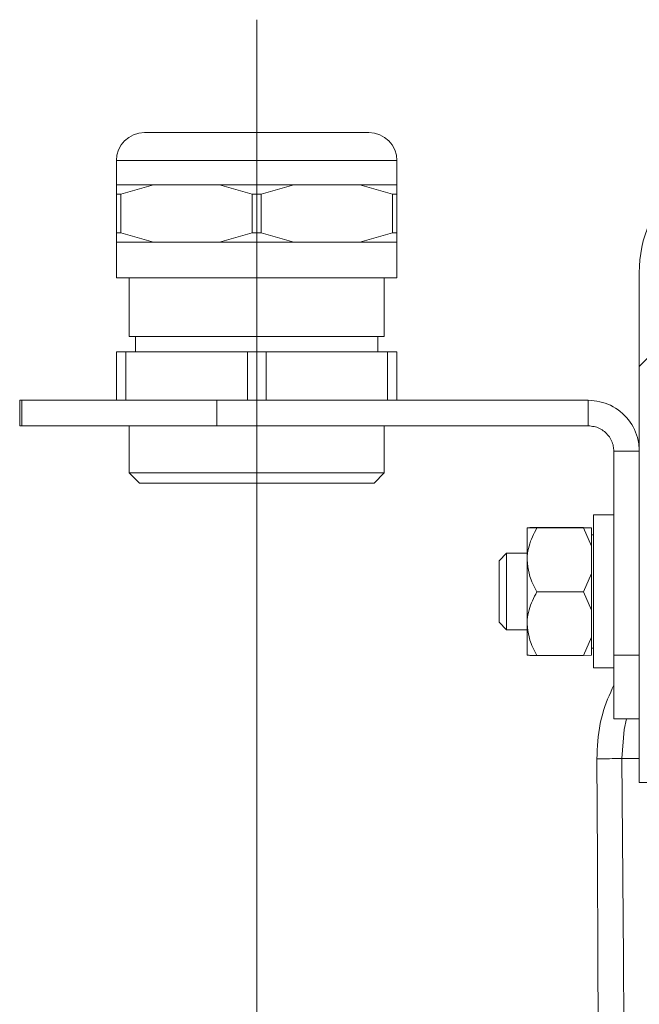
# Model space of a CAD drawing. Extents: x 193 to 943, y 26 to 526.
# Tile 108 of 207: x 351.48 to 352.69, y 107.47 to 109.4. Entities that reach past the tile are written whole.
import ezdxf

# ---------------------------------------------------------------- set-up
doc = ezdxf.new("R2010")
doc.units = 0
doc.layers.get('0').update_dxf_attribs({"lineweight": 25})
doc.layers.add('KG4_HLS_SYA', color=7, linetype='Continuous', lineweight=25)

# ---------------------------------------------------------------- blocks, each defined once
blk = doc.blocks.new('Kreis-A069HVRC7N', base_point=(351.6662, 109.124))
at = {"color": 0, "lineweight": -2}
blk.add_ellipse((351.7212, 109.124), major_axis=(0, 0.055), ratio=1, start_param=0, end_param=1.570796, dxfattribs=at)
blk = doc.blocks.new('Kreis-A069HVRE7N', base_point=(352.1612, 109.124))
at = {"color": 0, "lineweight": -2}
blk.add_ellipse((352.1612, 109.124), major_axis=(0.055, 0), ratio=1, start_param=0, end_param=1.570796, dxfattribs=at)
blk = doc.blocks.new('Kreis-A069HW3A7N', base_point=(352.6912, 108.904))
at = {"color": 0, "lineweight": -2}
blk.add_ellipse((352.9412, 108.904), major_axis=(0, 0.25), ratio=1, start_param=0, end_param=1.570796, dxfattribs=at)
blk = doc.blocks.new('Spline-A069HWE47N', base_point=(352.608, 105.6025))
at = {"color": 0, "lineweight": -2}
for p, q in [((352.609, 107.7555), (352.608, 107.9505)), ((352.61, 107.5604), (352.609, 107.7555)), ((352.6109, 107.3651), (352.61, 107.5604)), ((352.6118, 107.1697), (352.6109, 107.3651)), ((352.6127, 106.9742), (352.6118, 107.1697)), ((352.6134, 106.7785), (352.6127, 106.9742)), ((352.6142, 106.5827), (352.6134, 106.7785)), ((352.6149, 106.3869), (352.6142, 106.5827)), ((352.6155, 106.1909), (352.6149, 106.3869)), ((352.6161, 105.9949), (352.6155, 106.1909)), ((352.6166, 105.7987), (352.6161, 105.9949)), ((352.6171, 105.6025), (352.6166, 105.7987))]:
    blk.add_line(p, q, dxfattribs=at)
blk = doc.blocks.new('Spline-A069HWE67N', base_point=(352.608, 107.9505))
at = {"color": 0, "lineweight": -2}
for p, q in [((352.6381, 108.0884), (352.6412, 108.0953)), ((352.6292, 108.0677), (352.6321, 108.0746)), ((352.6321, 108.0746), (352.6351, 108.0815)), ((352.6351, 108.0815), (352.6381, 108.0884)), ((352.6239, 108.0536), (352.6265, 108.0607)), ((352.6265, 108.0607), (352.6292, 108.0677)), ((352.6166, 108.0284), (352.6188, 108.0369)), ((352.6188, 108.0369), (352.6212, 108.0453)), ((352.6212, 108.0453), (352.6239, 108.0536)), ((352.6132, 108.0112), (352.6148, 108.0198)), ((352.6148, 108.0198), (352.6166, 108.0284)), ((352.6108, 107.9939), (352.6119, 108.0026)), ((352.6119, 108.0026), (352.6132, 108.0112)), ((352.6088, 107.9679), (352.6093, 107.9766)), ((352.6093, 107.9766), (352.61, 107.9853)), ((352.61, 107.9853), (352.6108, 107.9939)), ((352.608, 107.9505), (352.6084, 107.9592)), ((352.6084, 107.9592), (352.6088, 107.9679))]:
    blk.add_line(p, q, dxfattribs=at)
blk = doc.blocks.new('Spline-A069HWPA7N', base_point=(351.9412, 108.894))
at = {"color": 0, "lineweight": -2}
for p, q in [((351.9502, 108.894), (351.9412, 108.894)), ((351.9592, 108.894), (351.9502, 108.894)), ((351.9682, 108.894), (351.9592, 108.894)), ((351.9771, 108.894), (351.9682, 108.894)), ((351.986, 108.894), (351.9771, 108.894)), ((351.9949, 108.894), (351.986, 108.894)), ((352.0037, 108.894), (351.9949, 108.894)), ((352.0124, 108.894), (352.0037, 108.894)), ((352.021, 108.894), (352.0124, 108.894)), ((352.0296, 108.894), (352.021, 108.894)), ((352.0381, 108.894), (352.0296, 108.894)), ((352.0464, 108.894), (352.0381, 108.894)), ((352.0547, 108.894), (352.0464, 108.894)), ((352.0628, 108.894), (352.0547, 108.894)), ((352.0708, 108.894), (352.0628, 108.894)), ((352.0787, 108.894), (352.0708, 108.894)), ((352.0864, 108.894), (352.0787, 108.894)), ((352.094, 108.894), (352.0864, 108.894)), ((352.1014, 108.894), (352.094, 108.894)), ((352.1086, 108.894), (352.1014, 108.894)), ((352.1157, 108.894), (352.1086, 108.894)), ((352.1225, 108.894), (352.1157, 108.894)), ((352.1292, 108.894), (352.1225, 108.894)), ((352.1357, 108.894), (352.1292, 108.894)), ((352.1419, 108.894), (352.1357, 108.894)), ((352.148, 108.894), (352.1419, 108.894)), ((352.1538, 108.894), (352.148, 108.894)), ((352.1594, 108.894), (352.1538, 108.894)), ((352.1647, 108.894), (352.1594, 108.894)), ((352.1699, 108.894), (352.1647, 108.894)), ((352.1747, 108.894), (352.1699, 108.894)), ((352.1793, 108.894), (352.1747, 108.894)), ((352.1837, 108.894), (352.1793, 108.894)), ((352.1878, 108.894), (352.1837, 108.894)), ((352.1917, 108.894), (352.1878, 108.894)), ((352.1953, 108.894), (352.1917, 108.894)), ((352.1986, 108.894), (352.1953, 108.894)), ((352.2017, 108.894), (352.1986, 108.894)), ((352.2045, 108.894), (352.2017, 108.894)), ((352.207, 108.894), (352.2045, 108.894)), ((352.2091, 108.894), (352.207, 108.894)), ((352.2109, 108.894), (352.2091, 108.894)), ((352.2124, 108.894), (352.2109, 108.894)), ((352.2135, 108.894), (352.2124, 108.894)), ((352.2144, 108.894), (352.2135, 108.894)), ((352.2151, 108.894), (352.2144, 108.894)), ((352.2157, 108.894), (352.2151, 108.894)), ((352.2162, 108.894), (352.2157, 108.894))]:
    blk.add_line(p, q, dxfattribs=at)
blk = doc.blocks.new('Spline-A069HWPC7N', base_point=(351.6662, 108.894))
at = {"color": 0, "lineweight": -2}
for p, q in [((351.6667, 108.894), (351.6662, 108.894)), ((351.6673, 108.894), (351.6667, 108.894)), ((351.668, 108.894), (351.6673, 108.894)), ((351.6689, 108.894), (351.668, 108.894)), ((351.67, 108.894), (351.6689, 108.894)), ((351.6715, 108.894), (351.67, 108.894)), ((351.6733, 108.894), (351.6715, 108.894)), ((351.6754, 108.894), (351.6733, 108.894)), ((351.6779, 108.894), (351.6754, 108.894)), ((351.6807, 108.894), (351.6779, 108.894)), ((351.6838, 108.894), (351.6807, 108.894)), ((351.6871, 108.894), (351.6838, 108.894)), ((351.6907, 108.894), (351.6871, 108.894)), ((351.6946, 108.894), (351.6907, 108.894)), ((351.6987, 108.894), (351.6946, 108.894)), ((351.7031, 108.894), (351.6987, 108.894)), ((351.7077, 108.894), (351.7031, 108.894)), ((351.7126, 108.894), (351.7077, 108.894)), ((351.7177, 108.894), (351.7126, 108.894)), ((351.723, 108.894), (351.7177, 108.894)), ((351.7286, 108.894), (351.723, 108.894)), ((351.7344, 108.894), (351.7286, 108.894)), ((351.7405, 108.894), (351.7344, 108.894)), ((351.7468, 108.894), (351.7405, 108.894)), ((351.7532, 108.894), (351.7468, 108.894)), ((351.7599, 108.894), (351.7532, 108.894)), ((351.7668, 108.894), (351.7599, 108.894)), ((351.7738, 108.894), (351.7668, 108.894)), ((351.781, 108.894), (351.7738, 108.894)), ((351.7884, 108.894), (351.781, 108.894)), ((351.796, 108.894), (351.7884, 108.894)), ((351.8037, 108.894), (351.796, 108.894)), ((351.8116, 108.894), (351.8037, 108.894)), ((351.8196, 108.894), (351.8116, 108.894)), ((351.8277, 108.894), (351.8196, 108.894)), ((351.836, 108.894), (351.8277, 108.894)), ((351.8443, 108.894), (351.836, 108.894)), ((351.8528, 108.894), (351.8443, 108.894)), ((351.8614, 108.894), (351.8528, 108.894)), ((351.87, 108.894), (351.8614, 108.894)), ((351.8788, 108.894), (351.87, 108.894)), ((351.8876, 108.894), (351.8788, 108.894)), ((351.8964, 108.894), (351.8876, 108.894)), ((351.9053, 108.894), (351.8964, 108.894)), ((351.9143, 108.894), (351.9053, 108.894)), ((351.9232, 108.894), (351.9143, 108.894)), ((351.9322, 108.894), (351.9232, 108.894)), ((351.9412, 108.894), (351.9322, 108.894))]:
    blk.add_line(p, q, dxfattribs=at)
blk = doc.blocks.new('Spline-A069HWPE7N', base_point=(351.7212, 109.179))
at = {"color": 0, "lineweight": -2}
for p, q in [((351.7227, 109.179), (351.7212, 109.179)), ((351.7244, 109.179), (351.7227, 109.179)), ((351.7264, 109.179), (351.7244, 109.179)), ((351.7291, 109.179), (351.7264, 109.179)), ((351.7324, 109.179), (351.7291, 109.179)), ((351.7367, 109.179), (351.7324, 109.179)), ((351.7394, 109.179), (351.7367, 109.179)), ((351.7424, 109.179), (351.7394, 109.179)), ((351.7457, 109.179), (351.7424, 109.179)), ((351.7493, 109.179), (351.7457, 109.179)), ((351.7531, 109.179), (351.7493, 109.179)), ((351.7571, 109.179), (351.7531, 109.179)), ((351.7613, 109.179), (351.7571, 109.179)), ((351.7658, 109.179), (351.7613, 109.179)), ((351.7705, 109.179), (351.7658, 109.179)), ((351.7753, 109.179), (351.7705, 109.179)), ((351.7804, 109.179), (351.7753, 109.179)), ((351.7856, 109.179), (351.7804, 109.179)), ((351.7911, 109.179), (351.7856, 109.179)), ((351.7967, 109.179), (351.7911, 109.179)), ((351.8025, 109.179), (351.7967, 109.179)), ((351.8084, 109.179), (351.8025, 109.179)), ((351.8146, 109.179), (351.8084, 109.179)), ((351.8208, 109.179), (351.8146, 109.179)), ((351.8271, 109.179), (351.8208, 109.179)), ((351.8335, 109.179), (351.8271, 109.179)), ((351.84, 109.179), (351.8335, 109.179)), ((351.8466, 109.179), (351.84, 109.179)), ((351.8534, 109.179), (351.8466, 109.179)), ((351.8602, 109.179), (351.8534, 109.179)), ((351.8732, 109.179), (351.8602, 109.179)), ((351.8865, 109.179), (351.8732, 109.179)), ((351.9, 109.179), (351.8865, 109.179)), ((351.9136, 109.179), (351.9, 109.179)), ((351.9274, 109.179), (351.9136, 109.179)), ((351.9412, 109.179), (351.9274, 109.179)), ((351.955, 109.179), (351.9412, 109.179)), ((351.9688, 109.179), (351.955, 109.179)), ((351.9825, 109.179), (351.9688, 109.179)), ((351.996, 109.179), (351.9825, 109.179)), ((352.0092, 109.179), (351.996, 109.179)), ((352.0222, 109.179), (352.0092, 109.179)), ((352.029, 109.179), (352.0222, 109.179)), ((352.0358, 109.179), (352.029, 109.179)), ((352.0424, 109.179), (352.0358, 109.179)), ((352.0489, 109.179), (352.0424, 109.179)), ((352.0553, 109.179), (352.0489, 109.179)), ((352.0616, 109.179), (352.0553, 109.179)), ((352.0679, 109.179), (352.0616, 109.179)), ((352.074, 109.179), (352.0679, 109.179)), ((352.0799, 109.179), (352.074, 109.179)), ((352.0857, 109.179), (352.0799, 109.179)), ((352.0913, 109.179), (352.0857, 109.179)), ((352.0968, 109.179), (352.0913, 109.179)), ((352.102, 109.179), (352.0968, 109.179)), ((352.1071, 109.179), (352.102, 109.179)), ((352.1119, 109.179), (352.1071, 109.179)), ((352.1166, 109.179), (352.1119, 109.179)), ((352.1211, 109.179), (352.1166, 109.179)), ((352.1253, 109.179), (352.1211, 109.179)), ((352.1293, 109.179), (352.1253, 109.179)), ((352.1331, 109.179), (352.1293, 109.179)), ((352.1367, 109.179), (352.1331, 109.179)), ((352.14, 109.179), (352.1367, 109.179)), ((352.143, 109.179), (352.14, 109.179)), ((352.1458, 109.179), (352.143, 109.179)), ((352.15, 109.179), (352.1458, 109.179)), ((352.1534, 109.179), (352.15, 109.179)), ((352.156, 109.179), (352.1534, 109.179)), ((352.158, 109.179), (352.156, 109.179)), ((352.1597, 109.179), (352.158, 109.179)), ((352.1612, 109.179), (352.1597, 109.179))]:
    blk.add_line(p, q, dxfattribs=at)
blk = doc.blocks.new('Spline-A069HWPG7N', base_point=(351.9412, 108.779))
at = {"color": 0, "lineweight": -2}
for p, q in [((351.9494, 108.779), (351.9412, 108.779)), ((351.9576, 108.779), (351.9494, 108.779)), ((351.9657, 108.779), (351.9576, 108.779)), ((351.9738, 108.779), (351.9657, 108.779)), ((351.9819, 108.779), (351.9738, 108.779)), ((351.99, 108.779), (351.9819, 108.779)), ((351.998, 108.779), (351.99, 108.779)), ((352.0059, 108.779), (351.998, 108.779)), ((352.0138, 108.779), (352.0059, 108.779)), ((352.0216, 108.779), (352.0138, 108.779)), ((352.0293, 108.779), (352.0216, 108.779)), ((352.0369, 108.779), (352.0293, 108.779)), ((352.0444, 108.779), (352.0369, 108.779)), ((352.0518, 108.779), (352.0444, 108.779)), ((352.0591, 108.779), (352.0518, 108.779)), ((352.0662, 108.779), (352.0591, 108.779)), ((352.0732, 108.779), (352.0662, 108.779)), ((352.0801, 108.779), (352.0732, 108.779)), ((352.0868, 108.779), (352.0801, 108.779)), ((352.0934, 108.779), (352.0868, 108.779)), ((352.0998, 108.779), (352.0934, 108.779)), ((352.106, 108.779), (352.0998, 108.779)), ((352.1121, 108.779), (352.106, 108.779)), ((352.118, 108.779), (352.1121, 108.779)), ((352.1237, 108.779), (352.118, 108.779)), ((352.1292, 108.779), (352.1237, 108.779)), ((352.1345, 108.779), (352.1292, 108.779)), ((352.1396, 108.779), (352.1345, 108.779)), ((352.1444, 108.779), (352.1396, 108.779)), ((352.1491, 108.779), (352.1444, 108.779)), ((352.1535, 108.779), (352.1491, 108.779)), ((352.1577, 108.779), (352.1535, 108.779)), ((352.1617, 108.779), (352.1577, 108.779)), ((352.1654, 108.779), (352.1617, 108.779)), ((352.1689, 108.779), (352.1654, 108.779)), ((352.1722, 108.779), (352.1689, 108.779)), ((352.1752, 108.779), (352.1722, 108.779)), ((352.178, 108.779), (352.1752, 108.779)), ((352.1806, 108.779), (352.178, 108.779)), ((352.1828, 108.779), (352.1806, 108.779)), ((352.1848, 108.779), (352.1828, 108.779)), ((352.1864, 108.779), (352.1848, 108.779)), ((352.1877, 108.779), (352.1864, 108.779)), ((352.1888, 108.779), (352.1877, 108.779)), ((352.1896, 108.779), (352.1888, 108.779)), ((352.1902, 108.779), (352.1896, 108.779)), ((352.1907, 108.779), (352.1902, 108.779)), ((352.1912, 108.779), (352.1907, 108.779))]:
    blk.add_line(p, q, dxfattribs=at)
blk = doc.blocks.new('Spline-A069HWPI7N', base_point=(351.6912, 108.779))
at = {"color": 0, "lineweight": -2}
for p, q in [((351.6917, 108.779), (351.6912, 108.779)), ((351.6922, 108.779), (351.6917, 108.779)), ((351.6929, 108.779), (351.6922, 108.779)), ((351.6937, 108.779), (351.6929, 108.779)), ((351.6947, 108.779), (351.6937, 108.779)), ((351.696, 108.779), (351.6947, 108.779)), ((351.6976, 108.779), (351.696, 108.779)), ((351.6996, 108.779), (351.6976, 108.779)), ((351.7019, 108.779), (351.6996, 108.779)), ((351.7044, 108.779), (351.7019, 108.779)), ((351.7072, 108.779), (351.7044, 108.779)), ((351.7102, 108.779), (351.7072, 108.779)), ((351.7135, 108.779), (351.7102, 108.779)), ((351.717, 108.779), (351.7135, 108.779)), ((351.7208, 108.779), (351.717, 108.779)), ((351.7247, 108.779), (351.7208, 108.779)), ((351.7289, 108.779), (351.7247, 108.779)), ((351.7333, 108.779), (351.7289, 108.779)), ((351.738, 108.779), (351.7333, 108.779)), ((351.7429, 108.779), (351.738, 108.779)), ((351.7479, 108.779), (351.7429, 108.779)), ((351.7532, 108.779), (351.7479, 108.779)), ((351.7587, 108.779), (351.7532, 108.779)), ((351.7644, 108.779), (351.7587, 108.779)), ((351.7703, 108.779), (351.7644, 108.779)), ((351.7764, 108.779), (351.7703, 108.779)), ((351.7826, 108.779), (351.7764, 108.779)), ((351.789, 108.779), (351.7826, 108.779)), ((351.7956, 108.779), (351.789, 108.779)), ((351.8023, 108.779), (351.7956, 108.779)), ((351.8092, 108.779), (351.8023, 108.779)), ((351.8162, 108.779), (351.8092, 108.779)), ((351.8234, 108.779), (351.8162, 108.779)), ((351.8306, 108.779), (351.8234, 108.779)), ((351.838, 108.779), (351.8306, 108.779)), ((351.8455, 108.779), (351.838, 108.779)), ((351.8531, 108.779), (351.8455, 108.779)), ((351.8608, 108.779), (351.8531, 108.779)), ((351.8686, 108.779), (351.8608, 108.779)), ((351.8765, 108.779), (351.8686, 108.779)), ((351.8844, 108.779), (351.8765, 108.779)), ((351.8924, 108.779), (351.8844, 108.779)), ((351.9005, 108.779), (351.8924, 108.779)), ((351.9086, 108.779), (351.9005, 108.779)), ((351.9167, 108.779), (351.9086, 108.779)), ((351.9249, 108.779), (351.9167, 108.779)), ((351.933, 108.779), (351.9249, 108.779)), ((351.9412, 108.779), (351.933, 108.779))]:
    blk.add_line(p, q, dxfattribs=at)
blk = doc.blocks.new('Spline-A069HWPK7N', base_point=(352.1435, 108.964))
at = {"color": 0, "lineweight": -2}
for p, q in [((352.1516, 108.964), (352.1435, 108.964)), ((352.1596, 108.964), (352.1516, 108.964)), ((352.1673, 108.964), (352.1596, 108.964)), ((352.1747, 108.964), (352.1673, 108.964)), ((352.1816, 108.964), (352.1747, 108.964)), ((352.188, 108.964), (352.1816, 108.964)), ((352.1938, 108.964), (352.188, 108.964)), ((352.1989, 108.964), (352.1938, 108.964)), ((352.2036, 108.964), (352.1989, 108.964)), ((352.208, 108.964), (352.2036, 108.964)), ((352.2122, 108.964), (352.208, 108.964)), ((352.2162, 108.964), (352.2122, 108.964))]:
    blk.add_line(p, q, dxfattribs=at)
blk = doc.blocks.new('Spline-A069HWPM7N', base_point=(351.6662, 109.0765))
at = {"color": 0, "lineweight": -2}
for p, q in [((351.6702, 109.0765), (351.6662, 109.0765)), ((351.6744, 109.0765), (351.6702, 109.0765)), ((351.6788, 109.0765), (351.6744, 109.0765)), ((351.6835, 109.0765), (351.6788, 109.0765)), ((351.6887, 109.0765), (351.6835, 109.0765)), ((351.6944, 109.0765), (351.6887, 109.0765)), ((351.7008, 109.0765), (351.6944, 109.0765)), ((351.7077, 109.0765), (351.7008, 109.0765)), ((351.7151, 109.0765), (351.7077, 109.0765)), ((351.7229, 109.0765), (351.7151, 109.0765)), ((351.7308, 109.0765), (351.7229, 109.0765)), ((351.7389, 109.0765), (351.7308, 109.0765))]:
    blk.add_line(p, q, dxfattribs=at)
blk = doc.blocks.new('Spline-A069HWPO7N', base_point=(352.1435, 109.0765))
at = {"color": 0, "lineweight": -2}
for p, q in [((352.1516, 109.0765), (352.1435, 109.0765)), ((352.1596, 109.0765), (352.1516, 109.0765)), ((352.1673, 109.0765), (352.1596, 109.0765)), ((352.1747, 109.0765), (352.1673, 109.0765)), ((352.1816, 109.0765), (352.1747, 109.0765)), ((352.188, 109.0765), (352.1816, 109.0765)), ((352.1938, 109.0765), (352.188, 109.0765)), ((352.1989, 109.0765), (352.1938, 109.0765)), ((352.2036, 109.0765), (352.1989, 109.0765)), ((352.208, 109.0765), (352.2036, 109.0765)), ((352.2122, 109.0765), (352.208, 109.0765)), ((352.2162, 109.0765), (352.2122, 109.0765))]:
    blk.add_line(p, q, dxfattribs=at)
blk = doc.blocks.new('Spline-A069HWPQ7N', base_point=(351.6662, 108.964))
at = {"color": 0, "lineweight": -2}
for p, q in [((351.6702, 108.964), (351.6662, 108.964)), ((351.6744, 108.964), (351.6702, 108.964)), ((351.6788, 108.964), (351.6744, 108.964)), ((351.6835, 108.964), (351.6788, 108.964)), ((351.6887, 108.964), (351.6835, 108.964)), ((351.6944, 108.964), (351.6887, 108.964)), ((351.7008, 108.964), (351.6944, 108.964)), ((351.7077, 108.964), (351.7008, 108.964)), ((351.7151, 108.964), (351.7077, 108.964)), ((351.7229, 108.964), (351.7151, 108.964)), ((351.7308, 108.964), (351.7229, 108.964)), ((351.7389, 108.964), (351.7308, 108.964))]:
    blk.add_line(p, q, dxfattribs=at)
blk = doc.blocks.new('Spline-A069HXJC7N', base_point=(352.4712, 108.2158))
at = {"color": 0, "lineweight": -2}
for p, q in [((352.4861, 108.2695), (352.4839, 108.2652)), ((352.4883, 108.2738), (352.4861, 108.2695)), ((352.4905, 108.2781), (352.4883, 108.2738)), ((352.4764, 108.2475), (352.475, 108.2428)), ((352.4781, 108.2521), (352.4764, 108.2475)), ((352.4799, 108.2565), (352.4781, 108.2521)), ((352.4818, 108.2609), (352.4799, 108.2565)), ((352.4839, 108.2652), (352.4818, 108.2609)), ((352.472, 108.2284), (352.4715, 108.2236)), ((352.4728, 108.2333), (352.472, 108.2284)), ((352.4738, 108.238), (352.4728, 108.2333)), ((352.475, 108.2428), (352.4738, 108.238)), ((352.4713, 108.2184), (352.4712, 108.2171)), ((352.4712, 108.2171), (352.4712, 108.2158)), ((352.4714, 108.221), (352.4713, 108.2197)), ((352.4713, 108.2197), (352.4713, 108.2184)), ((352.4715, 108.2223), (352.4714, 108.221)), ((352.4715, 108.2236), (352.4715, 108.2223))]:
    blk.add_line(p, q, dxfattribs=at)
blk = doc.blocks.new('Spline-A069HXJE7N', base_point=(352.4712, 108.1535))
at = {"color": 0, "lineweight": -2}
for p, q in [((352.4712, 108.2158), (352.472, 108.2092)), ((352.472, 108.2092), (352.4729, 108.2027)), ((352.4729, 108.2027), (352.474, 108.1962)), ((352.474, 108.1962), (352.4753, 108.1898)), ((352.4753, 108.1898), (352.4769, 108.1834)), ((352.4769, 108.1834), (352.479, 108.1772)), ((352.479, 108.1772), (352.4806, 108.1731)), ((352.4806, 108.1731), (352.4824, 108.1692)), ((352.4824, 108.1692), (352.4843, 108.1652)), ((352.4843, 108.1652), (352.4863, 108.1613)), ((352.4863, 108.1613), (352.4884, 108.1574)), ((352.4884, 108.1574), (352.4905, 108.1535))]:
    blk.add_line(p, q, dxfattribs=at)
blk = doc.blocks.new('Spline-A069HXJG7N', base_point=(352.4712, 108.2781))
at = {"color": 0, "lineweight": -2}
for p, q in [((352.4712, 108.3408), (352.472, 108.3342)), ((352.472, 108.3342), (352.4729, 108.3276)), ((352.4729, 108.3276), (352.474, 108.3211)), ((352.474, 108.3211), (352.4753, 108.3146)), ((352.4753, 108.3146), (352.4769, 108.3082)), ((352.4769, 108.3082), (352.479, 108.3019)), ((352.479, 108.3019), (352.4806, 108.2978)), ((352.4806, 108.2978), (352.4824, 108.2938)), ((352.4824, 108.2938), (352.4843, 108.2899)), ((352.4843, 108.2899), (352.4863, 108.2859)), ((352.4863, 108.2859), (352.4884, 108.282)), ((352.4884, 108.282), (352.4905, 108.2781))]:
    blk.add_line(p, q, dxfattribs=at)
blk = doc.blocks.new('Spline-A069HXJI7N', base_point=(352.4712, 108.3408))
at = {"color": 0, "lineweight": -2}
for p, q in [((352.4905, 108.4035), (352.4883, 108.3992)), ((352.4818, 108.3862), (352.4799, 108.3818)), ((352.4839, 108.3906), (352.4818, 108.3862)), ((352.4861, 108.3949), (352.4839, 108.3906)), ((352.4883, 108.3992), (352.4861, 108.3949)), ((352.4738, 108.3632), (352.4728, 108.3584)), ((352.475, 108.368), (352.4738, 108.3632)), ((352.4764, 108.3727), (352.475, 108.368)), ((352.4781, 108.3774), (352.4764, 108.3727)), ((352.4799, 108.3818), (352.4781, 108.3774)), ((352.4714, 108.346), (352.4713, 108.3447)), ((352.4713, 108.3447), (352.4713, 108.3434)), ((352.4715, 108.3474), (352.4714, 108.346)), ((352.472, 108.3535), (352.4715, 108.3487)), ((352.4715, 108.3487), (352.4715, 108.3474)), ((352.4728, 108.3584), (352.472, 108.3535)), ((352.4713, 108.3434), (352.4712, 108.3421)), ((352.4712, 108.3421), (352.4712, 108.3408))]:
    blk.add_line(p, q, dxfattribs=at)
blk = doc.blocks.new('Spline-A069HXJK7N', base_point=(352.4712, 108.1535))
at = {"color": 0, "lineweight": -2}
for p, q in [((352.4713, 108.1539), (352.4712, 108.154)), ((352.4712, 108.154), (352.4712, 108.154)), ((352.4714, 108.1539), (352.4713, 108.1539)), ((352.4713, 108.1539), (352.4713, 108.1539)), ((352.4715, 108.1539), (352.4714, 108.1539)), ((352.472, 108.1539), (352.4715, 108.1539)), ((352.4715, 108.1539), (352.4715, 108.1539)), ((352.4728, 108.1538), (352.472, 108.1539)), ((352.4738, 108.1538), (352.4728, 108.1538)), ((352.475, 108.1538), (352.4738, 108.1538)), ((352.4764, 108.1537), (352.475, 108.1538)), ((352.4781, 108.1537), (352.4764, 108.1537)), ((352.4799, 108.1537), (352.4781, 108.1537)), ((352.4818, 108.1536), (352.4799, 108.1537)), ((352.4839, 108.1536), (352.4818, 108.1536)), ((352.4861, 108.1536), (352.4839, 108.1536)), ((352.4883, 108.1536), (352.4861, 108.1536)), ((352.4905, 108.1535), (352.4883, 108.1536))]:
    blk.add_line(p, q, dxfattribs=at)
blk = doc.blocks.new('Spline-A069HXJM7N', base_point=(352.4712, 108.4035))
at = {"color": 0, "lineweight": -2}
for p, q in [((352.4712, 108.404), (352.472, 108.4039)), ((352.472, 108.4039), (352.4729, 108.4039)), ((352.4729, 108.4039), (352.474, 108.4038)), ((352.474, 108.4038), (352.4753, 108.4038)), ((352.4753, 108.4038), (352.4769, 108.4037)), ((352.4769, 108.4037), (352.479, 108.4037)), ((352.479, 108.4037), (352.4806, 108.4037)), ((352.4806, 108.4037), (352.4824, 108.4036)), ((352.4824, 108.4036), (352.4843, 108.4036)), ((352.4843, 108.4036), (352.4863, 108.4036)), ((352.4863, 108.4036), (352.4884, 108.4035)), ((352.4884, 108.4035), (352.4905, 108.4035))]:
    blk.add_line(p, q, dxfattribs=at)
blk = doc.blocks.new('Spline-A069HXJO7N', base_point=(352.4712, 108.404))
at = {"color": 0, "lineweight": -2}
for p, q in [((352.4713, 108.404), (352.4712, 108.404)), ((352.4712, 108.404), (352.4712, 108.404)), ((352.4714, 108.404), (352.4713, 108.404)), ((352.4713, 108.404), (352.4713, 108.404)), ((352.4715, 108.404), (352.4714, 108.404)), ((352.472, 108.404), (352.4715, 108.404)), ((352.4715, 108.404), (352.4715, 108.404)), ((352.4728, 108.4041), (352.472, 108.404)), ((352.4738, 108.4041), (352.4728, 108.4041)), ((352.475, 108.4041), (352.4738, 108.4041)), ((352.4764, 108.4042), (352.475, 108.4041)), ((352.4781, 108.4042), (352.4764, 108.4042)), ((352.4799, 108.4042), (352.4781, 108.4042)), ((352.4818, 108.4043), (352.4799, 108.4042)), ((352.4839, 108.4043), (352.4818, 108.4043)), ((352.4861, 108.4043), (352.4839, 108.4043)), ((352.4883, 108.4044), (352.4861, 108.4043)), ((352.4905, 108.4044), (352.4883, 108.4044))]:
    blk.add_line(p, q, dxfattribs=at)
blk = doc.blocks.new('Spline-A069HXK27N', base_point=(352.5912, 108.554))
at = {"color": 0, "lineweight": -2}
for p, q in [((352.5912, 108.604), (352.5941, 108.6037)), ((352.5941, 108.6037), (352.5969, 108.6033)), ((352.5969, 108.6033), (352.5998, 108.6029)), ((352.5998, 108.6029), (352.6026, 108.6024)), ((352.6026, 108.6024), (352.6054, 108.6018)), ((352.6054, 108.6018), (352.6081, 108.601)), ((352.6081, 108.601), (352.6108, 108.6)), ((352.6108, 108.6), (352.6134, 108.5989)), ((352.6134, 108.5989), (352.6159, 108.5975)), ((352.6159, 108.5975), (352.6184, 108.596)), ((352.6184, 108.596), (352.6207, 108.5943)), ((352.6207, 108.5943), (352.623, 108.5926)), ((352.623, 108.5926), (352.6251, 108.5907)), ((352.6251, 108.5907), (352.6272, 108.5887)), ((352.6272, 108.5887), (352.6291, 108.5865)), ((352.6291, 108.5865), (352.6309, 108.5843)), ((352.6309, 108.5843), (352.6326, 108.582)), ((352.6326, 108.582), (352.6341, 108.5796)), ((352.6341, 108.5796), (352.6356, 108.5771)), ((352.6356, 108.5771), (352.6368, 108.5745)), ((352.6368, 108.5745), (352.6379, 108.5718)), ((352.6379, 108.5718), (352.6389, 108.5691)), ((352.6389, 108.5691), (352.6397, 108.5664)), ((352.6397, 108.5664), (352.6403, 108.5636)), ((352.6403, 108.5636), (352.6405, 108.562)), ((352.6405, 108.562), (352.6407, 108.5604)), ((352.6407, 108.5604), (352.6409, 108.5588)), ((352.6409, 108.5588), (352.641, 108.5572)), ((352.641, 108.5572), (352.6411, 108.5556)), ((352.6411, 108.5556), (352.6412, 108.554))]:
    blk.add_line(p, q, dxfattribs=at)
blk = doc.blocks.new('Spline-A069HXK47N', base_point=(352.5912, 108.554))
at = {"color": 0, "lineweight": -2}
for p, q in [((352.5912, 108.654), (352.5969, 108.6534)), ((352.5969, 108.6534), (352.6025, 108.6528)), ((352.6025, 108.6528), (352.6081, 108.652)), ((352.6081, 108.652), (352.6136, 108.651)), ((352.6136, 108.651), (352.6191, 108.6498)), ((352.6191, 108.6498), (352.6245, 108.6483)), ((352.6245, 108.6483), (352.6297, 108.6463)), ((352.6297, 108.6463), (352.6349, 108.6441)), ((352.6349, 108.6441), (352.6399, 108.6414)), ((352.6399, 108.6414), (352.6448, 108.6385)), ((352.6448, 108.6385), (352.6495, 108.6353)), ((352.6495, 108.6353), (352.6539, 108.6318)), ((352.6539, 108.6318), (352.6582, 108.6281)), ((352.6582, 108.6281), (352.6623, 108.6242)), ((352.6623, 108.6242), (352.6662, 108.6201)), ((352.6662, 108.6201), (352.6698, 108.6158)), ((352.6698, 108.6158), (352.6731, 108.6112)), ((352.6731, 108.6112), (352.6763, 108.6065)), ((352.6763, 108.6065), (352.6791, 108.6016)), ((352.6791, 108.6016), (352.6817, 108.5966)), ((352.6817, 108.5966), (352.684, 108.5914)), ((352.684, 108.5914), (352.686, 108.5861)), ((352.686, 108.5861), (352.6876, 108.5807)), ((352.6876, 108.5807), (352.6889, 108.5752)), ((352.6889, 108.5752), (352.6895, 108.5717)), ((352.6895, 108.5717), (352.69, 108.5682)), ((352.69, 108.5682), (352.6904, 108.5647)), ((352.6904, 108.5647), (352.6907, 108.5611)), ((352.6907, 108.5611), (352.691, 108.5575)), ((352.691, 108.5575), (352.6912, 108.554))]:
    blk.add_line(p, q, dxfattribs=at)
blk = doc.blocks.new('Spline-A069HYG07N', base_point=(352.6573, 105.603))
at = {"color": 0, "lineweight": -2}
for p, q in [((352.6601, 107.56), (352.6573, 107.9514)), ((352.6626, 107.1686), (352.6601, 107.56)), ((352.6647, 106.7772), (352.6626, 107.1686)), ((352.6665, 106.3858), (352.6647, 106.7772)), ((352.6681, 105.9944), (352.6665, 106.3858)), ((352.6693, 105.603), (352.6681, 105.9944))]:
    blk.add_line(p, q, dxfattribs=at)
blk = doc.blocks.new('Polylinie-A069HYG67N', base_point=(352.6573, 107.9514))
at = {"color": 0, "lineweight": -2}
for p, q in [((352.666, 108.029), (352.6618, 108.0082)), ((352.6618, 108.0082), (352.6573, 107.9514))]:
    blk.add_line(p, q, dxfattribs=at)
blk = doc.blocks.new('Spline-A069HYH47N', base_point=(352.608, 107.9505))
at = {"color": 0, "lineweight": -2}
for p, q in [((352.6113, 107.9506), (352.608, 107.9505)), ((352.6147, 107.9506), (352.6113, 107.9506)), ((352.618, 107.9507), (352.6147, 107.9506)), ((352.6214, 107.9508), (352.618, 107.9507)), ((352.6248, 107.9508), (352.6214, 107.9508)), ((352.6282, 107.9509), (352.6248, 107.9508)), ((352.633, 107.951), (352.6282, 107.9509)), ((352.6378, 107.9511), (352.633, 107.951)), ((352.6427, 107.9512), (352.6378, 107.9511)), ((352.6475, 107.9512), (352.6427, 107.9512)), ((352.6524, 107.9513), (352.6475, 107.9512)), ((352.6573, 107.9514), (352.6524, 107.9513))]:
    blk.add_line(p, q, dxfattribs=at)
blk = doc.blocks.new('DWG-Schraffur-A069I17Q7N')
at = {"color": 0, "lineweight": -2}
for p, q in [((352.9999, 109.029), (353.1249, 109.154)), ((352.6912, 108.7203), (352.8162, 108.8453))]:
    blk.add_line(p, q, dxfattribs=at)

msp = doc.modelspace()

# ---------------------------------------------------------------- linework, layer by layer
at = {"layer": 'KG4_HLS_SYA', "color": 8, "linetype": 'Continuous', "lineweight": 9, "ltscale": 0.13, "true_color": 0x808080}
for p, q in [((351.9412, 93.9089), (351.9412, 109.4005)), ((351.6662, 109.0764), (351.6662, 109.124)), ((352.2162, 109.124), (351.6662, 109.124)), ((352.2162, 109.124), (352.2162, 109.0764)), ((351.6662, 109.0583), (351.6662, 109.0765)), ((351.6752, 109.0583), (351.6662, 109.0583)), ((351.6662, 108.9822), (351.6662, 109.0583)), ((351.7389, 109.0765), (351.6752, 109.0583)), ((351.6752, 109.0583), (351.6752, 108.9822)), ((351.8037, 109.0765), (351.7389, 109.0765)), ((351.8685, 109.0765), (351.8037, 109.0765)), ((351.9412, 109.0765), (351.8685, 109.0765)), ((351.9323, 109.0583), (351.8685, 109.0765)), ((351.9502, 109.0583), (351.9323, 109.0583)), ((351.9323, 108.9822), (351.9323, 109.0583)), ((352.0139, 109.0765), (351.9412, 109.0765)), ((352.0139, 109.0765), (351.9502, 109.0583)), ((351.9502, 109.0583), (351.9502, 108.9822)), ((352.0787, 109.0765), (352.0139, 109.0765)), ((352.1435, 109.0765), (352.0787, 109.0765)), ((352.2073, 109.0583), (352.1435, 109.0765)), ((352.2073, 108.9822), (352.2073, 109.0583)), ((352.2162, 109.0583), (352.2073, 109.0583)), ((352.2162, 109.0765), (352.2162, 109.0583)), ((352.2162, 109.0583), (352.2162, 108.9822)), ((351.6752, 108.9822), (351.6662, 108.9822)), ((351.6662, 108.964), (351.6662, 108.9822)), ((351.6752, 108.9822), (351.7389, 108.964)), ((351.8685, 108.964), (351.9323, 108.9822)), ((351.9502, 108.9822), (351.9323, 108.9822)), ((351.9502, 108.9822), (352.0139, 108.964)), ((352.1435, 108.964), (352.2073, 108.9822)), ((352.2162, 108.9822), (352.2073, 108.9822)), ((352.2162, 108.9822), (352.2162, 108.964)), ((351.6662, 108.8939), (351.6662, 108.964)), ((351.7389, 108.964), (351.8037, 108.964)), ((351.8037, 108.964), (351.8685, 108.964)), ((351.9412, 108.964), (351.8685, 108.964)), ((351.9412, 108.964), (352.0139, 108.964)), ((352.0139, 108.964), (352.0787, 108.964)), ((352.0787, 108.964), (352.1435, 108.964)), ((352.2162, 108.964), (352.2162, 108.8939)), ((352.6912, 107.904), (352.6912, 108.904)), ((351.6912, 108.7789), (351.6912, 108.894)), ((352.1912, 108.894), (352.1912, 108.7789)), ((351.7037, 108.749), (351.7037, 108.779)), ((352.1787, 108.779), (352.1787, 108.749)), ((351.6662, 108.654), (351.6662, 108.749)), ((351.6662, 108.749), (351.6846, 108.749)), ((351.6846, 108.749), (351.6846, 108.654)), ((351.9229, 108.749), (351.6846, 108.749)), ((351.9229, 108.654), (351.9229, 108.749)), ((351.9412, 108.749), (351.9229, 108.749)), ((351.9596, 108.749), (351.9412, 108.749)), ((351.9596, 108.749), (351.9596, 108.654)), ((352.1979, 108.749), (351.9596, 108.749)), ((352.1979, 108.654), (352.1979, 108.749)), ((352.2162, 108.749), (352.1979, 108.749)), ((352.2162, 108.749), (352.2162, 108.654)), ((351.4766, 108.604), (351.4766, 108.654)), ((351.4806, 108.654), (351.4766, 108.654)), ((351.4806, 108.654), (351.863, 108.654)), ((351.4806, 108.604), (351.4806, 108.654)), ((351.863, 108.654), (352.5912, 108.654)), ((351.863, 108.654), (351.863, 108.604)), ((352.5912, 108.604), (352.5912, 108.654)), ((351.4766, 108.604), (351.4806, 108.604)), ((351.4806, 108.604), (351.863, 108.604)), ((351.6912, 108.5115), (351.6912, 108.604)), ((351.863, 108.604), (352.5912, 108.604)), ((352.1912, 108.604), (352.1912, 108.5115)), ((352.6412, 108.554), (352.6912, 108.554)), ((352.6412, 108.154), (352.6412, 108.554)), ((351.7112, 108.4915), (351.6912, 108.5115)), ((351.6912, 108.5115), (352.1912, 108.5115)), ((352.1912, 108.5115), (352.1712, 108.4915)), ((351.7112, 108.4915), (352.1712, 108.4915)), ((352.6012, 108.429), (352.6412, 108.429)), ((352.6012, 108.429), (352.6012, 108.279)), ((352.4712, 108.404), (352.4712, 108.3408)), ((352.4905, 108.4044), (352.5819, 108.4044)), ((352.5819, 108.4035), (352.4905, 108.4035)), ((352.5819, 108.4044), (352.5975, 108.4041)), ((352.5975, 108.4038), (352.5819, 108.4035)), ((352.5819, 108.4035), (352.5975, 108.3676)), ((352.5975, 108.4041), (352.5975, 108.4038)), ((352.5975, 108.3676), (352.5975, 108.4038)), ((352.5975, 108.3902), (352.6012, 108.3902)), ((352.5975, 108.3676), (352.5975, 108.314)), ((352.4162, 108.339), (352.4312, 108.354)), ((352.4312, 108.354), (352.4712, 108.354)), ((352.4312, 108.204), (352.4312, 108.354)), ((352.4162, 108.219), (352.4162, 108.339)), ((352.4712, 108.3408), (352.4712, 108.2158)), ((352.5975, 108.314), (352.5819, 108.2781)), ((352.5975, 108.2424), (352.5975, 108.314)), ((352.4905, 108.2781), (352.5819, 108.2781)), ((352.5819, 108.2781), (352.5975, 108.2424)), ((352.6012, 108.279), (352.6012, 108.129)), ((352.5975, 108.2424), (352.5975, 108.1892)), ((352.4312, 108.204), (352.4162, 108.219)), ((352.4712, 108.2158), (352.4712, 108.154)), ((352.4712, 108.204), (352.4312, 108.204)), ((352.5975, 108.1892), (352.5819, 108.1535)), ((352.5975, 108.1538), (352.5975, 108.1892)), ((352.4905, 108.1535), (352.5819, 108.1535)), ((352.5819, 108.1535), (352.5975, 108.1538)), ((352.6012, 108.1677), (352.5975, 108.1677)), ((352.6412, 108.154), (352.6412, 108.029)), ((352.6912, 108.154), (352.6412, 108.154)), ((352.6412, 108.129), (352.6012, 108.129)), ((352.6412, 108.029), (352.6912, 108.029)), ((352.6912, 107.9517), (352.6573, 107.9514)), ((352.8162, 107.904), (352.6912, 107.904))]:
    msp.add_line(p, q, dxfattribs=at)

# ---------------------------------------------------------------- block references
for name, p in [('Kreis-A069HVRC7N', (351.6662, 109.124)), ('Spline-A069HWPE7N', (351.7212, 109.179)), ('Kreis-A069HVRE7N', (352.1612, 109.124)), ('Kreis-A069HW3A7N', (352.6912, 108.904)), ('DWG-Schraffur-A069I17Q7N', (0, 0)), ('Spline-A069HWPM7N', (351.6662, 109.0765)), ('Spline-A069HWPO7N', (352.1435, 109.0765)), ('Spline-A069HWPQ7N', (351.6662, 108.964)), ('Spline-A069HWPK7N', (352.1435, 108.964)), ('Spline-A069HWPC7N', (351.6662, 108.894)), ('Spline-A069HWPA7N', (351.9412, 108.894)), ('Spline-A069HWPI7N', (351.6912, 108.779)), ('Spline-A069HWPG7N', (351.9412, 108.779)), ('Spline-A069HXK47N', (352.5912, 108.554)), ('Spline-A069HXK27N', (352.5912, 108.554)), ('Spline-A069HXJO7N', (352.4712, 108.404)), ('Spline-A069HXJM7N', (352.4712, 108.4035)), ('Spline-A069HXJI7N', (352.4712, 108.3408)), ('Spline-A069HXJG7N', (352.4712, 108.2781)), ('Spline-A069HXJC7N', (352.4712, 108.2158)), ('Spline-A069HXJE7N', (352.4712, 108.1535)), ('Spline-A069HXJK7N', (352.4712, 108.1535)), ('Spline-A069HWE67N', (352.608, 107.9505)), ('Polylinie-A069HYG67N', (352.6573, 107.9514)), ('Spline-A069HYH47N', (352.608, 107.9505)), ('Spline-A069HWE47N', (352.608, 105.6025)), ('Spline-A069HYG07N', (352.6573, 105.603))]:
    msp.add_blockref(name, p, dxfattribs=at)

doc.saveas('drawing.dxf')
